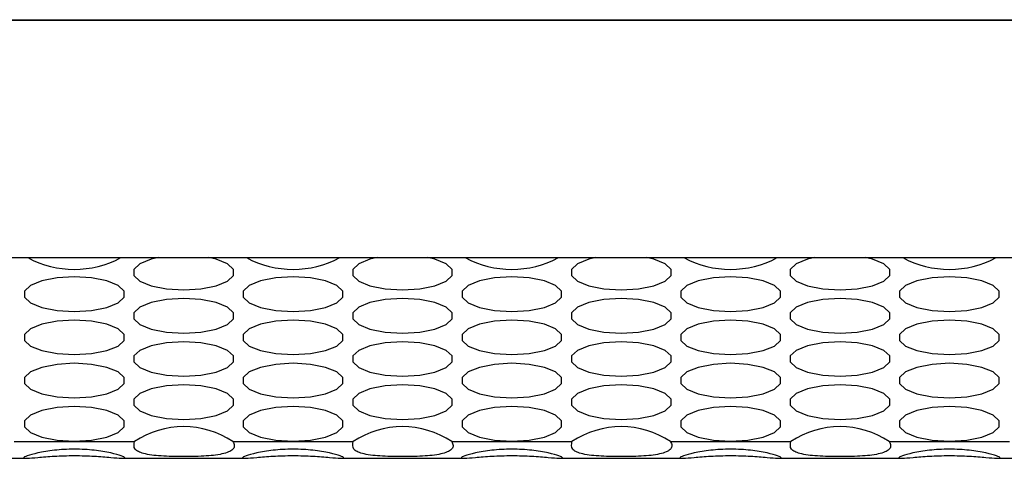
# Model space of a CAD drawing. Header units: inches. Extents: x 0.2 to 16.8, y 0.1 to 10.9.
# Tile 27 of 76: x 12.0571 to 12.2311, y 3.0547 to 3.1322. Entities that reach past the tile are written whole.
import ezdxf

# ---------------------------------------------------------------- set-up
doc = ezdxf.new("R2010")
doc.units = ezdxf.units.IN
doc.header["$MEASUREMENT"] = 0

msp = doc.modelspace()

# ---------------------------------------------------------------- linework, layer by layer
at = {"color": 7, "linetype": 'Continuous', "lineweight": 25}
for p, q in [((11.85169243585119, 3.132206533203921), (12.24568965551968, 3.132206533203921)), ((11.87098180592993, 3.132109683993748), (14.02033894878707, 3.132109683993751)), ((11.87098180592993, 3.090211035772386), (14.02033894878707, 3.090211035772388)), ((11.87098180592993, 3.090165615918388), (14.02033894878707, 3.09016561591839)), ((12.05611624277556, 3.057654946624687), (12.07735644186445, 3.057654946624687)), ((12.09477809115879, 3.057654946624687), (12.11601829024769, 3.057654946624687)), ((12.13343993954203, 3.057654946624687), (12.15468013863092, 3.057654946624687)), ((12.17210178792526, 3.057654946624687), (12.19334198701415, 3.057654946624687)), ((12.21076363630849, 3.057654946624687), (12.23200383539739, 3.057654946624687)), ((12.0500890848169, 3.054712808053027), (12.05830393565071, 3.054712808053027)), ((12.07516886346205, 3.054712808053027), (12.08340007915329, 3.054712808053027)), ((12.08875093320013, 3.054712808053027), (12.09696578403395, 3.054712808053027)), ((12.11383071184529, 3.054712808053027), (12.12206192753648, 3.054712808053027)), ((12.1274127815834, 3.054712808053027), (12.13562763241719, 3.054712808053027)), ((12.15249256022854, 3.054712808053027), (12.16072377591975, 3.054712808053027)), ((12.16607462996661, 3.054712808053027), (12.17428948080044, 3.054712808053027)), ((12.19115440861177, 3.054712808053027), (12.19938562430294, 3.054712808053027)), ((12.20473647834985, 3.054712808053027), (12.21295132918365, 3.054712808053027)), ((12.22981625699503, 3.054712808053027), (12.23804747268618, 3.054712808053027))]:
    msp.add_line(p, q, dxfattribs=at)
at = {"color": 7, "linetype": 'Continuous', "lineweight": 25, "flags": 128}
for points in [[(12.08159706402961, 3.090165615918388), (12.08032809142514, 3.089861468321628), (12.07833489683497, 3.089049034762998), (12.07727434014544, 3.088052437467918), (12.07727434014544, 3.086991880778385), (12.07833489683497, 3.085995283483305), (12.08032809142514, 3.085182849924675), (12.08301351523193, 3.084652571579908), (12.08606726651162, 3.084468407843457), (12.08912101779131, 3.084652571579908), (12.09180644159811, 3.085182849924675), (12.09379963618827, 3.085995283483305), (12.0948601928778, 3.086991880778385), (12.0948601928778, 3.088052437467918), (12.09379963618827, 3.089049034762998), (12.09180644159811, 3.089861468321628), (12.09053746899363, 3.090165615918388)], [(12.12025891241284, 3.090165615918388), (12.11898993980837, 3.089861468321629), (12.11699674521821, 3.089049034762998), (12.11593618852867, 3.088052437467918), (12.11593618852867, 3.086991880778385), (12.11699674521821, 3.085995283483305), (12.11898993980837, 3.085182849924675), (12.12167536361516, 3.084652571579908), (12.12472911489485, 3.084468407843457), (12.12778286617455, 3.084652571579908), (12.13046828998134, 3.085182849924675), (12.1324614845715, 3.085995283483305), (12.13352204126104, 3.086991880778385), (12.13352204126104, 3.088052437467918), (12.1324614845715, 3.089049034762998), (12.13046828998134, 3.089861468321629), (12.12919931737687, 3.090165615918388)], [(12.15892076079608, 3.090165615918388), (12.1576517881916, 3.089861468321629), (12.15565859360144, 3.089049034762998), (12.15459803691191, 3.088052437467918), (12.15459803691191, 3.086991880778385), (12.15565859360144, 3.085995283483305), (12.1576517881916, 3.085182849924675), (12.1603372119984, 3.084652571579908), (12.16339096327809, 3.084468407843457), (12.16644471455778, 3.084652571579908), (12.16913013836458, 3.085182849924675), (12.17112333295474, 3.085995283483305), (12.17218388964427, 3.086991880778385), (12.17218388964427, 3.088052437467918), (12.17112333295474, 3.089049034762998), (12.16913013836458, 3.089861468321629), (12.1678611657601, 3.090165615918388)], [(12.19758260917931, 3.090165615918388), (12.19631363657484, 3.089861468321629), (12.19432044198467, 3.089049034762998), (12.19325988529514, 3.088052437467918), (12.19325988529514, 3.086991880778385), (12.19432044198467, 3.085995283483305), (12.19631363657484, 3.085182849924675), (12.19899906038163, 3.084652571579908), (12.20205281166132, 3.084468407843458), (12.20510656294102, 3.084652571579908), (12.20779198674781, 3.085182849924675), (12.20978518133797, 3.085995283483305), (12.2108457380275, 3.086991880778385), (12.2108457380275, 3.088052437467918), (12.20978518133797, 3.089049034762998), (12.20779198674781, 3.089861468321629), (12.20652301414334, 3.090165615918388)], [(12.06673634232, 3.086758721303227), (12.06368259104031, 3.086574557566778), (12.06099716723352, 3.086044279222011), (12.05900397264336, 3.085231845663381), (12.05794341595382, 3.084235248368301), (12.05794341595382, 3.083174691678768), (12.05900397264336, 3.082178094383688), (12.06099716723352, 3.081365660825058), (12.06368259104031, 3.080835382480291), (12.06673634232, 3.080651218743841), (12.0697900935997, 3.080835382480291), (12.07247551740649, 3.081365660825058), (12.07446871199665, 3.082178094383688), (12.07552926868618, 3.083174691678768), (12.07552926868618, 3.084235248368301), (12.07446871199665, 3.085231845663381), (12.07247551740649, 3.086044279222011), (12.0697900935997, 3.086574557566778), (12.06673634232, 3.086758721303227)], [(12.10539819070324, 3.086758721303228), (12.10234443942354, 3.086574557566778), (12.09965901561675, 3.086044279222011), (12.09766582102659, 3.085231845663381), (12.09660526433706, 3.084235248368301), (12.09660526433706, 3.083174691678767), (12.09766582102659, 3.082178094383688), (12.09965901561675, 3.081365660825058), (12.10234443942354, 3.080835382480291), (12.10539819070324, 3.080651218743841), (12.10845194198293, 3.080835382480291), (12.11113736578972, 3.081365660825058), (12.11313056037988, 3.082178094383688), (12.11419111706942, 3.083174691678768), (12.11419111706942, 3.084235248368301), (12.11313056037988, 3.085231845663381), (12.11113736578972, 3.086044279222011), (12.10845194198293, 3.086574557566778), (12.10539819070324, 3.086758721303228)], [(12.14406003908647, 3.086758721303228), (12.14100628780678, 3.086574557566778), (12.13832086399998, 3.086044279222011), (12.13632766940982, 3.085231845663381), (12.13526711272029, 3.084235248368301), (12.13526711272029, 3.083174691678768), (12.13632766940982, 3.082178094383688), (12.13832086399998, 3.081365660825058), (12.14100628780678, 3.080835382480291), (12.14406003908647, 3.080651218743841), (12.14711379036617, 3.080835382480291), (12.14979921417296, 3.081365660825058), (12.15179240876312, 3.082178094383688), (12.15285296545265, 3.083174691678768), (12.15285296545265, 3.084235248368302), (12.15179240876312, 3.085231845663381), (12.14979921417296, 3.086044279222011), (12.14711379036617, 3.086574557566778), (12.14406003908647, 3.086758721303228)], [(12.18272188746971, 3.086758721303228), (12.17966813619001, 3.086574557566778), (12.17698271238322, 3.086044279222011), (12.17498951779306, 3.085231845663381), (12.17392896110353, 3.084235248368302), (12.17392896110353, 3.083174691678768), (12.17498951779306, 3.082178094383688), (12.17698271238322, 3.081365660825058), (12.17966813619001, 3.080835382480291), (12.18272188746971, 3.080651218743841), (12.1857756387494, 3.080835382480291), (12.18846106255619, 3.081365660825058), (12.19045425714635, 3.082178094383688), (12.19151481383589, 3.083174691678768), (12.19151481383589, 3.084235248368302), (12.19045425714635, 3.085231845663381), (12.18846106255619, 3.086044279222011), (12.1857756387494, 3.086574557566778), (12.18272188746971, 3.086758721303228)], [(12.22138373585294, 3.086758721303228), (12.21832998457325, 3.086574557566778), (12.21564456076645, 3.086044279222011), (12.21365136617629, 3.085231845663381), (12.21259080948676, 3.084235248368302), (12.21259080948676, 3.083174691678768), (12.21365136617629, 3.082178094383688), (12.21564456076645, 3.081365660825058), (12.21832998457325, 3.080835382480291), (12.22138373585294, 3.080651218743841), (12.22443748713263, 3.080835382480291), (12.22712291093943, 3.081365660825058), (12.22911610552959, 3.082178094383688), (12.23017666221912, 3.083174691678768), (12.23017666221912, 3.084235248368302), (12.22911610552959, 3.085231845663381), (12.22712291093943, 3.086044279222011), (12.22443748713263, 3.086574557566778), (12.22138373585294, 3.086758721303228)], [(12.08606726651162, 3.082941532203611), (12.08301351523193, 3.082757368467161), (12.08032809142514, 3.082227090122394), (12.07833489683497, 3.081414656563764), (12.07727434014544, 3.080418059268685), (12.07727434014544, 3.079357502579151), (12.07833489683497, 3.07836090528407), (12.08032809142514, 3.077548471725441), (12.08301351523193, 3.077018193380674), (12.08606726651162, 3.076834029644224), (12.08912101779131, 3.077018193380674), (12.09180644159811, 3.077548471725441), (12.09379963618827, 3.07836090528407), (12.0948601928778, 3.079357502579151), (12.0948601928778, 3.080418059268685), (12.09379963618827, 3.081414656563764), (12.09180644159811, 3.082227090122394), (12.08912101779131, 3.082757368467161), (12.08606726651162, 3.082941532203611)], [(12.12472911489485, 3.082941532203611), (12.12167536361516, 3.082757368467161), (12.11898993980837, 3.082227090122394), (12.11699674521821, 3.081414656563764), (12.11593618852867, 3.080418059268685), (12.11593618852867, 3.079357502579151), (12.11699674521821, 3.07836090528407), (12.11898993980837, 3.077548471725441), (12.12167536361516, 3.077018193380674), (12.12472911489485, 3.076834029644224), (12.12778286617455, 3.077018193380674), (12.13046828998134, 3.077548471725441), (12.1324614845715, 3.078360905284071), (12.13352204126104, 3.079357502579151), (12.13352204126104, 3.080418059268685), (12.1324614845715, 3.081414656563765), (12.13046828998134, 3.082227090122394), (12.12778286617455, 3.082757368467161), (12.12472911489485, 3.082941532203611)], [(12.16339096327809, 3.082941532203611), (12.1603372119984, 3.082757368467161), (12.1576517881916, 3.082227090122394), (12.15565859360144, 3.081414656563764), (12.15459803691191, 3.080418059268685), (12.15459803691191, 3.079357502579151), (12.15565859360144, 3.07836090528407), (12.1576517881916, 3.077548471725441), (12.1603372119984, 3.077018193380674), (12.16339096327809, 3.076834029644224), (12.16644471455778, 3.077018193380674), (12.16913013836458, 3.077548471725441), (12.17112333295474, 3.078360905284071), (12.17218388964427, 3.079357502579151), (12.17218388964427, 3.080418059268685), (12.17112333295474, 3.081414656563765), (12.16913013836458, 3.082227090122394), (12.16644471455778, 3.082757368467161), (12.16339096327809, 3.082941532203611)], [(12.20205281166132, 3.082941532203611), (12.19899906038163, 3.082757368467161), (12.19631363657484, 3.082227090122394), (12.19432044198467, 3.081414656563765), (12.19325988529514, 3.080418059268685), (12.19325988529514, 3.079357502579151), (12.19432044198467, 3.078360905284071), (12.19631363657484, 3.077548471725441), (12.19899906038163, 3.077018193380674), (12.20205281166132, 3.076834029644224), (12.20510656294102, 3.077018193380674), (12.20779198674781, 3.077548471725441), (12.20978518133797, 3.078360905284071), (12.2108457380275, 3.079357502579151), (12.2108457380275, 3.080418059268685), (12.20978518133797, 3.081414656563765), (12.20779198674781, 3.082227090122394), (12.20510656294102, 3.082757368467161), (12.20205281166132, 3.082941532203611)], [(12.06673634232, 3.079124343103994), (12.06368259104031, 3.078940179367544), (12.06099716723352, 3.078409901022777), (12.05900397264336, 3.077597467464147), (12.05794341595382, 3.076600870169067), (12.05794341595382, 3.075540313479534), (12.05900397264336, 3.074543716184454), (12.06099716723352, 3.073731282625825), (12.06368259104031, 3.073201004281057), (12.06673634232, 3.073016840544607), (12.0697900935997, 3.073201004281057), (12.07247551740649, 3.073731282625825), (12.07446871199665, 3.074543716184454), (12.07552926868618, 3.075540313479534), (12.07552926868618, 3.076600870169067), (12.07446871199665, 3.077597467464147), (12.07247551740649, 3.078409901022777), (12.0697900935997, 3.078940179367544), (12.06673634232, 3.079124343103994)], [(12.10539819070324, 3.079124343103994), (12.10234443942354, 3.078940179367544), (12.09965901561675, 3.078409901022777), (12.09766582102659, 3.077597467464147), (12.09660526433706, 3.076600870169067), (12.09660526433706, 3.075540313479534), (12.09766582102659, 3.074543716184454), (12.09965901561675, 3.073731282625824), (12.10234443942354, 3.073201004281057), (12.10539819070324, 3.073016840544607), (12.10845194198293, 3.073201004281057), (12.11113736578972, 3.073731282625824), (12.11313056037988, 3.074543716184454), (12.11419111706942, 3.075540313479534), (12.11419111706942, 3.076600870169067), (12.11313056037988, 3.077597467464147), (12.11113736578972, 3.078409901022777), (12.10845194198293, 3.078940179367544), (12.10539819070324, 3.079124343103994)], [(12.14406003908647, 3.079124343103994), (12.14100628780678, 3.078940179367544), (12.13832086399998, 3.078409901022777), (12.13632766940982, 3.077597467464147), (12.13526711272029, 3.076600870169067), (12.13526711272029, 3.075540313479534), (12.13632766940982, 3.074543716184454), (12.13832086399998, 3.073731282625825), (12.14100628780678, 3.073201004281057), (12.14406003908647, 3.073016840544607), (12.14711379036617, 3.073201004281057), (12.14979921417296, 3.073731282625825), (12.15179240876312, 3.074543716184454), (12.15285296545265, 3.075540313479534), (12.15285296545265, 3.076600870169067), (12.15179240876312, 3.077597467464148), (12.14979921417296, 3.078409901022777), (12.14711379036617, 3.078940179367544), (12.14406003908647, 3.079124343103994)], [(12.18272188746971, 3.079124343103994), (12.17966813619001, 3.078940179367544), (12.17698271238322, 3.078409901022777), (12.17498951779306, 3.077597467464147), (12.17392896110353, 3.076600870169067), (12.17392896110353, 3.075540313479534), (12.17498951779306, 3.074543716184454), (12.17698271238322, 3.073731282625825), (12.17966813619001, 3.073201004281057), (12.18272188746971, 3.073016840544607), (12.1857756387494, 3.073201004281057), (12.18846106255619, 3.073731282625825), (12.19045425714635, 3.074543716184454), (12.19151481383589, 3.075540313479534), (12.19151481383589, 3.076600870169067), (12.19045425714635, 3.077597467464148), (12.18846106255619, 3.078409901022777), (12.1857756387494, 3.078940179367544), (12.18272188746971, 3.079124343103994)], [(12.22138373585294, 3.079124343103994), (12.21832998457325, 3.078940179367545), (12.21564456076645, 3.078409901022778), (12.21365136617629, 3.077597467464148), (12.21259080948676, 3.076600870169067), (12.21259080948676, 3.075540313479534), (12.21365136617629, 3.074543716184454), (12.21564456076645, 3.073731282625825), (12.21832998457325, 3.073201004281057), (12.22138373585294, 3.073016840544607), (12.22443748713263, 3.073201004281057), (12.22712291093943, 3.073731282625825), (12.22911610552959, 3.074543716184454), (12.23017666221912, 3.075540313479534), (12.23017666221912, 3.076600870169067), (12.22911610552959, 3.077597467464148), (12.22712291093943, 3.078409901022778), (12.22443748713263, 3.078940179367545), (12.22138373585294, 3.079124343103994)], [(12.08606726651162, 3.075307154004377), (12.08301351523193, 3.075122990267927), (12.08032809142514, 3.07459271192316), (12.07833489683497, 3.073780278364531), (12.07727434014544, 3.07278368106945), (12.07727434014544, 3.071723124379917), (12.07833489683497, 3.070726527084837), (12.08032809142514, 3.069914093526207), (12.08301351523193, 3.06938381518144), (12.08606726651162, 3.06919965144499), (12.08912101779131, 3.06938381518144), (12.09180644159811, 3.069914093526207), (12.09379963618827, 3.070726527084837), (12.0948601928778, 3.071723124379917), (12.0948601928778, 3.07278368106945), (12.09379963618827, 3.073780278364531), (12.09180644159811, 3.07459271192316), (12.08912101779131, 3.075122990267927), (12.08606726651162, 3.075307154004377)], [(12.12472911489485, 3.075307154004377), (12.12167536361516, 3.075122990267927), (12.11898993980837, 3.074592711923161), (12.11699674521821, 3.073780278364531), (12.11593618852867, 3.07278368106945), (12.11593618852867, 3.071723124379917), (12.11699674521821, 3.070726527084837), (12.11898993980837, 3.069914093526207), (12.12167536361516, 3.06938381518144), (12.12472911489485, 3.06919965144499), (12.12778286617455, 3.06938381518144), (12.13046828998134, 3.069914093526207), (12.1324614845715, 3.070726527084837), (12.13352204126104, 3.071723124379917), (12.13352204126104, 3.07278368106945), (12.1324614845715, 3.073780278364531), (12.13046828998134, 3.074592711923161), (12.12778286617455, 3.075122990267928), (12.12472911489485, 3.075307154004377)], [(12.16339096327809, 3.075307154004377), (12.1603372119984, 3.075122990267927), (12.1576517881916, 3.074592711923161), (12.15565859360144, 3.073780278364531), (12.15459803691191, 3.07278368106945), (12.15459803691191, 3.071723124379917), (12.15565859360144, 3.070726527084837), (12.1576517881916, 3.069914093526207), (12.1603372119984, 3.06938381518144), (12.16339096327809, 3.06919965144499), (12.16644471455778, 3.06938381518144), (12.16913013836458, 3.069914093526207), (12.17112333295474, 3.070726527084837), (12.17218388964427, 3.071723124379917), (12.17218388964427, 3.07278368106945), (12.17112333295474, 3.073780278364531), (12.16913013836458, 3.074592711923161), (12.16644471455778, 3.075122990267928), (12.16339096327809, 3.075307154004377)], [(12.20205281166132, 3.075307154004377), (12.19899906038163, 3.075122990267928), (12.19631363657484, 3.074592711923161), (12.19432044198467, 3.073780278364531), (12.19325988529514, 3.07278368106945), (12.19325988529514, 3.071723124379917), (12.19432044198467, 3.070726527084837), (12.19631363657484, 3.069914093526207), (12.19899906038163, 3.069383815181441), (12.20205281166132, 3.06919965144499), (12.20510656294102, 3.069383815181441), (12.20779198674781, 3.069914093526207), (12.20978518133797, 3.070726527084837), (12.2108457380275, 3.071723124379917), (12.2108457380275, 3.072783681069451), (12.20978518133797, 3.073780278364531), (12.20779198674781, 3.074592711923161), (12.20510656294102, 3.075122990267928), (12.20205281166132, 3.075307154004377)], [(12.06673634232, 3.07148996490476), (12.06368259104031, 3.07130580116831), (12.06099716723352, 3.070775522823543), (12.05900397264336, 3.069963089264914), (12.05794341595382, 3.068966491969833), (12.05794341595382, 3.0679059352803), (12.05900397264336, 3.06690933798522), (12.06099716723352, 3.06609690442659), (12.06368259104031, 3.065566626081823), (12.06673634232, 3.065382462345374), (12.0697900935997, 3.065566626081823), (12.07247551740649, 3.06609690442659), (12.07446871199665, 3.06690933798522), (12.07552926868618, 3.0679059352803), (12.07552926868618, 3.068966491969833), (12.07446871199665, 3.069963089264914), (12.07247551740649, 3.070775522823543), (12.0697900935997, 3.071305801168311), (12.06673634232, 3.07148996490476)], [(12.10539819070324, 3.07148996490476), (12.10234443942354, 3.071305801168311), (12.09965901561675, 3.070775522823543), (12.09766582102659, 3.069963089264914), (12.09660526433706, 3.068966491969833), (12.09660526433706, 3.0679059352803), (12.09766582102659, 3.06690933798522), (12.09965901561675, 3.06609690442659), (12.10234443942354, 3.065566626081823), (12.10539819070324, 3.065382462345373), (12.10845194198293, 3.065566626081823), (12.11113736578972, 3.06609690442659), (12.11313056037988, 3.06690933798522), (12.11419111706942, 3.0679059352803), (12.11419111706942, 3.068966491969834), (12.11313056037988, 3.069963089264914), (12.11113736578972, 3.070775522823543), (12.10845194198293, 3.071305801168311), (12.10539819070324, 3.07148996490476)], [(12.14406003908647, 3.071489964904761), (12.14100628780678, 3.071305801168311), (12.13832086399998, 3.070775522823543), (12.13632766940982, 3.069963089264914), (12.13526711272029, 3.068966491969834), (12.13526711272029, 3.0679059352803), (12.13632766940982, 3.06690933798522), (12.13832086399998, 3.06609690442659), (12.14100628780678, 3.065566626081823), (12.14406003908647, 3.065382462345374), (12.14711379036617, 3.065566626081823), (12.14979921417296, 3.06609690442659), (12.15179240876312, 3.06690933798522), (12.15285296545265, 3.0679059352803), (12.15285296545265, 3.068966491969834), (12.15179240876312, 3.069963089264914), (12.14979921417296, 3.070775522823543), (12.14711379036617, 3.071305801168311), (12.14406003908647, 3.071489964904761)], [(12.18272188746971, 3.071489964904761), (12.17966813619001, 3.071305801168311), (12.17698271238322, 3.070775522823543), (12.17498951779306, 3.069963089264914), (12.17392896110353, 3.068966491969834), (12.17392896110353, 3.0679059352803), (12.17498951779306, 3.06690933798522), (12.17698271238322, 3.06609690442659), (12.17966813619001, 3.065566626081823), (12.18272188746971, 3.065382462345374), (12.1857756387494, 3.065566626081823), (12.18846106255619, 3.06609690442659), (12.19045425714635, 3.06690933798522), (12.19151481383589, 3.0679059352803), (12.19151481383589, 3.068966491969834), (12.19045425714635, 3.069963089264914), (12.18846106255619, 3.070775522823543), (12.1857756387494, 3.071305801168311), (12.18272188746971, 3.071489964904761)], [(12.22138373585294, 3.071489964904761), (12.21832998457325, 3.071305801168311), (12.21564456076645, 3.070775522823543), (12.21365136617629, 3.069963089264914), (12.21259080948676, 3.068966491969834), (12.21259080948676, 3.0679059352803), (12.21365136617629, 3.06690933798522), (12.21564456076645, 3.06609690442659), (12.21832998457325, 3.065566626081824), (12.22138373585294, 3.065382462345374), (12.22443748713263, 3.065566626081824), (12.22712291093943, 3.06609690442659), (12.22911610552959, 3.066909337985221), (12.23017666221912, 3.0679059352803), (12.23017666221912, 3.068966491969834), (12.22911610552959, 3.069963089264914), (12.22712291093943, 3.070775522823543), (12.22443748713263, 3.071305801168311), (12.22138373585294, 3.071489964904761)], [(12.08606726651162, 3.067672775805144), (12.08301351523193, 3.067488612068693), (12.08032809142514, 3.066958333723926), (12.07833489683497, 3.066145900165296), (12.07727434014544, 3.065149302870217), (12.07727434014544, 3.064088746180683), (12.07833489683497, 3.063092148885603), (12.08032809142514, 3.062279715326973), (12.08301351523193, 3.061749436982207), (12.08606726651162, 3.061565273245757), (12.08912101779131, 3.061749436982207), (12.09180644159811, 3.062279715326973), (12.09379963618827, 3.063092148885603), (12.0948601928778, 3.064088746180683), (12.0948601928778, 3.065149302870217), (12.09379963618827, 3.066145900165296), (12.09180644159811, 3.066958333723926), (12.08912101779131, 3.067488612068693), (12.08606726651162, 3.067672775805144)], [(12.12472911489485, 3.067672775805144), (12.12167536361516, 3.067488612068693), (12.11898993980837, 3.066958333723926), (12.11699674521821, 3.066145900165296), (12.11593618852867, 3.065149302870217), (12.11593618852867, 3.064088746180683), (12.11699674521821, 3.063092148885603), (12.11898993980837, 3.062279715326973), (12.12167536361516, 3.061749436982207), (12.12472911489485, 3.061565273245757), (12.12778286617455, 3.061749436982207), (12.13046828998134, 3.062279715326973), (12.1324614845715, 3.063092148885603), (12.13352204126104, 3.064088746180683), (12.13352204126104, 3.065149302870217), (12.1324614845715, 3.066145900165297), (12.13046828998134, 3.066958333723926), (12.12778286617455, 3.067488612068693), (12.12472911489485, 3.067672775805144)], [(12.16339096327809, 3.067672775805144), (12.1603372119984, 3.067488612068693), (12.1576517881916, 3.066958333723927), (12.15565859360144, 3.066145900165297), (12.15459803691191, 3.065149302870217), (12.15459803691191, 3.064088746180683), (12.15565859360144, 3.063092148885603), (12.1576517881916, 3.062279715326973), (12.1603372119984, 3.061749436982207), (12.16339096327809, 3.061565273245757), (12.16644471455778, 3.061749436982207), (12.16913013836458, 3.062279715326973), (12.17112333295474, 3.063092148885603), (12.17218388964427, 3.064088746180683), (12.17218388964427, 3.065149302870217), (12.17112333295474, 3.066145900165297), (12.16913013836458, 3.066958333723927), (12.16644471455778, 3.067488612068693), (12.16339096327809, 3.067672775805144)], [(12.20205281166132, 3.067672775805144), (12.19899906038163, 3.067488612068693), (12.19631363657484, 3.066958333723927), (12.19432044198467, 3.066145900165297), (12.19325988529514, 3.065149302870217), (12.19325988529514, 3.064088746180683), (12.19432044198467, 3.063092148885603), (12.19631363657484, 3.062279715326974), (12.19899906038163, 3.061749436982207), (12.20205281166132, 3.061565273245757), (12.20510656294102, 3.061749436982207), (12.20779198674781, 3.062279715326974), (12.20978518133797, 3.063092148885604), (12.2108457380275, 3.064088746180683), (12.2108457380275, 3.065149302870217), (12.20978518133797, 3.066145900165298), (12.20779198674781, 3.066958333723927), (12.20510656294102, 3.067488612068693), (12.20205281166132, 3.067672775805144)], [(12.06673634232, 3.063855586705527), (12.06368259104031, 3.063671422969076), (12.06099716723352, 3.06314114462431), (12.05900397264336, 3.06232871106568), (12.05794341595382, 3.0613321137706), (12.05794341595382, 3.060271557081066), (12.05900397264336, 3.059274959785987), (12.06099716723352, 3.058462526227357), (12.06368259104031, 3.05793224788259), (12.06673634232, 3.057748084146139), (12.0697900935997, 3.05793224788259), (12.07247551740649, 3.058462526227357), (12.07446871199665, 3.059274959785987), (12.07552926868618, 3.060271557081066), (12.07552926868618, 3.0613321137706), (12.07446871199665, 3.06232871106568), (12.07247551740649, 3.06314114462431), (12.0697900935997, 3.063671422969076), (12.06673634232, 3.063855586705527)], [(12.10539819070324, 3.063855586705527), (12.10234443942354, 3.063671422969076), (12.09965901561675, 3.06314114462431), (12.09766582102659, 3.06232871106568), (12.09660526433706, 3.0613321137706), (12.09660526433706, 3.060271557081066), (12.09766582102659, 3.059274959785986), (12.09965901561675, 3.058462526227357), (12.10234443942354, 3.05793224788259), (12.10539819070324, 3.057748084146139), (12.10845194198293, 3.05793224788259), (12.11113736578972, 3.058462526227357), (12.11313056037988, 3.059274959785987), (12.11419111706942, 3.060271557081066), (12.11419111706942, 3.0613321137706), (12.11313056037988, 3.06232871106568), (12.11113736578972, 3.06314114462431), (12.10845194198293, 3.063671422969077), (12.10539819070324, 3.063855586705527)], [(12.14406003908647, 3.063855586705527), (12.14100628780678, 3.063671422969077), (12.13832086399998, 3.06314114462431), (12.13632766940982, 3.06232871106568), (12.13526711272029, 3.0613321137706), (12.13526711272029, 3.060271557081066), (12.13632766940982, 3.059274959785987), (12.13832086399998, 3.058462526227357), (12.14100628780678, 3.05793224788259), (12.14406003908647, 3.057748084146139), (12.14711379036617, 3.05793224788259), (12.14979921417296, 3.058462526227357), (12.15179240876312, 3.059274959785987), (12.15285296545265, 3.060271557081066), (12.15285296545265, 3.0613321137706), (12.15179240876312, 3.06232871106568), (12.14979921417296, 3.06314114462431), (12.14711379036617, 3.063671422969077), (12.14406003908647, 3.063855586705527)], [(12.18272188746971, 3.063855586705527), (12.17966813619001, 3.063671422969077), (12.17698271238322, 3.06314114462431), (12.17498951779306, 3.06232871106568), (12.17392896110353, 3.0613321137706), (12.17392896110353, 3.060271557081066), (12.17498951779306, 3.059274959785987), (12.17698271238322, 3.058462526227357), (12.17966813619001, 3.05793224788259), (12.18272188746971, 3.057748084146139), (12.1857756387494, 3.05793224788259), (12.18846106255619, 3.058462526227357), (12.19045425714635, 3.059274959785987), (12.19151481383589, 3.060271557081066), (12.19151481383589, 3.0613321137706), (12.19045425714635, 3.06232871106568), (12.18846106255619, 3.06314114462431), (12.1857756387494, 3.063671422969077), (12.18272188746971, 3.063855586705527)], [(12.22138373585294, 3.063855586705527), (12.21832998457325, 3.063671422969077), (12.21564456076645, 3.06314114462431), (12.21365136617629, 3.06232871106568), (12.21259080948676, 3.0613321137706), (12.21259080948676, 3.060271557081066), (12.21365136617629, 3.059274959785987), (12.21564456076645, 3.058462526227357), (12.21832998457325, 3.05793224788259), (12.22138373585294, 3.05774808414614), (12.22443748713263, 3.05793224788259), (12.22712291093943, 3.058462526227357), (12.22911610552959, 3.059274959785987), (12.23017666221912, 3.060271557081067), (12.23017666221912, 3.0613321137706), (12.22911610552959, 3.06232871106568), (12.22712291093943, 3.06314114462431), (12.22443748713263, 3.063671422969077), (12.22138373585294, 3.063855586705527)]]:
    msp.add_lwpolyline(points, dxfattribs=at)
at = {"color": 7, "linetype": 'Continuous', "lineweight": 25}
for centre, radius, start, end in [((12.06673634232, 3.105497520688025), 0.01740717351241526, 241.7366986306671, 298.2633013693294), ((12.10539819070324, 3.105497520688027), 0.01740717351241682, 241.736698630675, 298.2633013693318), ((12.14406003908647, 3.105497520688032), 0.01740717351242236, 241.736698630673, 298.2633013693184), ((12.18272188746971, 3.105497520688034), 0.01740717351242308, 241.7366986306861, 298.2633013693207), ((12.22138373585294, 3.105497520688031), 0.01740717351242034, 241.7366986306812, 298.2633013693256), ((12.08606726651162, 3.044612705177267), 0.01568370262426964, 56.26130713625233, 123.7386928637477), ((12.12472911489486, 3.04461270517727), 0.01568370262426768, 56.26130713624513, 123.7386928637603), ((12.16339096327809, 3.044612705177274), 0.01568370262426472, 56.26130713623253, 123.7386928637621), ((12.20205281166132, 3.044612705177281), 0.01568370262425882, 56.26130713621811, 123.7386928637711)]:
    msp.add_arc(centre, radius, start, end, dxfattribs=at)
for points, knots in [([(12.09477809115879, 3.057654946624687), (12.09488548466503, 3.05741774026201), (12.09509450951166, 3.056956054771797), (12.09488734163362, 3.056374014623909), (12.09426131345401, 3.055899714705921), (12.09319792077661, 3.05553062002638), (12.09181247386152, 3.055263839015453), (12.09010205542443, 3.055097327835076), (12.08815357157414, 3.055013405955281), (12.08606765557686, 3.054990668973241), (12.08398211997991, 3.05501333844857), (12.0820329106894, 3.055097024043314), (12.08032689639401, 3.055263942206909), (12.07897796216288, 3.055519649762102), (12.0779907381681, 3.055873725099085), (12.07717925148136, 3.056493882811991), (12.07728385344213, 3.057179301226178), (12.07735644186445, 3.057654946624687)], [0, 0, 0, 0, 0.06508779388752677, 0.1266833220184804, 0.1874696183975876, 0.2502335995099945, 0.3162037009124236, 0.3774456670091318, 0.4377439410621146, 0.5010530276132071, 0.5643796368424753, 0.624662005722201, 0.6858628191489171, 0.751778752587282, 0.808066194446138, 0.8668077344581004, 1, 1, 1, 1]), ([(12.13343993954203, 3.057654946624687), (12.13354733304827, 3.057417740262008), (12.1337563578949, 3.056956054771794), (12.13354919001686, 3.056374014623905), (12.13292316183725, 3.055899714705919), (12.13185976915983, 3.055530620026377), (12.13047432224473, 3.055263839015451), (12.12876390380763, 3.055097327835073), (12.12681541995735, 3.055013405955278), (12.12472950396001, 3.054990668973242), (12.122643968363, 3.055013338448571), (12.12069475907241, 3.055097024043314), (12.11898874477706, 3.055263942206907), (12.11763981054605, 3.055519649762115), (12.11665258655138, 3.055873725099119), (12.11584109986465, 3.056493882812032), (12.11594570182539, 3.057179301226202), (12.11601829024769, 3.057654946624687)], [0, 0, 0, 0, 0.06508779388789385, 0.1266833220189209, 0.187469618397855, 0.2502335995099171, 0.3162037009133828, 0.3774456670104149, 0.4377439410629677, 0.5010530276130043, 0.5643796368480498, 0.6246620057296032, 0.6858628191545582, 0.7517787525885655, 0.8080661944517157, 0.8668077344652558, 1, 1, 1, 1]), ([(12.17210178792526, 3.057654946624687), (12.1722091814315, 3.05741774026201), (12.17241820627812, 3.056956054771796), (12.17221103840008, 3.056374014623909), (12.17158501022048, 3.05589971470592), (12.17052161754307, 3.055530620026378), (12.16913617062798, 3.055263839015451), (12.16742575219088, 3.055097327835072), (12.1654772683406, 3.055013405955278), (12.16339135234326, 3.054990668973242), (12.16130581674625, 3.055013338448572), (12.15935660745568, 3.055097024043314), (12.15765059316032, 3.055263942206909), (12.15630165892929, 3.055519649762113), (12.15531443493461, 3.055873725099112), (12.15450294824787, 3.056493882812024), (12.15460755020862, 3.057179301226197), (12.15468013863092, 3.057654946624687)], [0, 0, 0, 0, 0.06508779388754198, 0.1266833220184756, 0.1874696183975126, 0.2502335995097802, 0.316203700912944, 0.377445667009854, 0.4377439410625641, 0.5010530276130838, 0.5643796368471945, 0.6246620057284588, 0.6858628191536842, 0.7517787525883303, 0.8080661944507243, 0.8668077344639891, 1, 1, 1, 1]), ([(12.21076363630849, 3.057654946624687), (12.21087102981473, 3.057417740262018), (12.21108005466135, 3.056956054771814), (12.2108728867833, 3.056374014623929), (12.21024685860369, 3.055899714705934), (12.20918346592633, 3.055530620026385), (12.20779801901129, 3.055263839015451), (12.20608760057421, 3.055097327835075), (12.20413911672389, 3.05501340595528), (12.20205320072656, 3.054990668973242), (12.19996766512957, 3.055013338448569), (12.19801845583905, 3.055097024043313), (12.19631244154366, 3.055263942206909), (12.19496350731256, 3.055519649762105), (12.19397628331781, 3.055873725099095), (12.19316479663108, 3.056493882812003), (12.19326939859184, 3.057179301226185), (12.19334198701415, 3.057654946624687)], [0, 0, 0, 0, 0.06508779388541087, 0.1266833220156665, 0.1874696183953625, 0.2502335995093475, 0.3162037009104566, 0.3774456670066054, 0.4377439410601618, 0.5010530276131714, 0.5643796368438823, 0.6246620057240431, 0.6858628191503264, 0.7517787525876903, 0.8080661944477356, 0.8668077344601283, 1, 1, 1, 1]), ([(12.06673634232, 3.056307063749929), (12.06734907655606, 3.056298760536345), (12.06855269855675, 3.056282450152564), (12.07027655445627, 3.056137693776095), (12.07184470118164, 3.05591680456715), (12.07362155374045, 3.055564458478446), (12.07528043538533, 3.055110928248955), (12.07585813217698, 3.054748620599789), (12.07528350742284, 3.054678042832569), (12.07362698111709, 3.054820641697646), (12.07184957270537, 3.054977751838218), (12.07028038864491, 3.055089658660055), (12.06855629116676, 3.055164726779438), (12.06673750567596, 3.055188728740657), (12.06491829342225, 3.055164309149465), (12.06319160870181, 3.055089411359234), (12.06162337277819, 3.054977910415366), (12.05984782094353, 3.054820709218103), (12.05819130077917, 3.054678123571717), (12.05761443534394, 3.054748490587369), (12.05819107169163, 3.055110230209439), (12.05984657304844, 3.055563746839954), (12.06162274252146, 3.055915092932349), (12.06319094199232, 3.05613567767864), (12.06491639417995, 3.056280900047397), (12.06612222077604, 3.056298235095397), (12.06673634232, 3.056307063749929)], [0, 0, 0, 0, 0.03149926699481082, 0.06187545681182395, 0.09264249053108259, 0.1252597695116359, 0.1870575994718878, 0.2499330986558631, 0.3129272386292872, 0.3746082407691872, 0.4072830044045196, 0.4380888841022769, 0.4684805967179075, 0.4999704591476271, 0.5315879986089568, 0.5620253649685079, 0.5927835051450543, 0.6253188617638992, 0.6871265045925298, 0.749993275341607, 0.8129772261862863, 0.8746675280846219, 0.9072271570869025, 0.9379957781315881, 0.9684215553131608, 1, 1, 1, 1]), ([(12.10539819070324, 3.056307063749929), (12.1060109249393, 3.056298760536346), (12.10721454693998, 3.056282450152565), (12.10893840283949, 3.056137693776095), (12.11050654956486, 3.05591680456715), (12.11228340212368, 3.055564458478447), (12.11394228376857, 3.055110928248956), (12.11451998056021, 3.054748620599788), (12.11394535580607, 3.054678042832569), (12.11228882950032, 3.054820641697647), (12.1105114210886, 3.054977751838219), (12.10894223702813, 3.055089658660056), (12.10721813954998, 3.055164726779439), (12.10539935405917, 3.055188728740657), (12.10358014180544, 3.055164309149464), (12.10185345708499, 3.055089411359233), (12.10028522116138, 3.054977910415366), (12.09850966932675, 3.0548207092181), (12.09685314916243, 3.054678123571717), (12.09627628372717, 3.05474849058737), (12.09685292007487, 3.055110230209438), (12.09850842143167, 3.055563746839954), (12.1002845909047, 3.05591509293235), (12.10185279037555, 3.05613567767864), (12.10357824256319, 3.056280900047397), (12.10478406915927, 3.056298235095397), (12.10539819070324, 3.056307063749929)], [0, 0, 0, 0, 0.03149926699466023, 0.06187545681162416, 0.09264249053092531, 0.1252597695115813, 0.1870575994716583, 0.249933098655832, 0.3129272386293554, 0.374608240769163, 0.4072830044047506, 0.4380888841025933, 0.4684805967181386, 0.4999704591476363, 0.5315879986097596, 0.5620253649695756, 0.592783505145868, 0.6253188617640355, 0.6871265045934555, 0.749993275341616, 0.812977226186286, 0.8746675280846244, 0.9072271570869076, 0.9379957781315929, 0.9684215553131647, 0.9999999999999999, 0.9999999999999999, 0.9999999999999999, 0.9999999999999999]), ([(12.14406003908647, 3.056307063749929), (12.14467277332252, 3.056298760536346), (12.14587639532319, 3.056282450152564), (12.1476002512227, 3.056137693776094), (12.14916839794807, 3.055916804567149), (12.15094525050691, 3.055564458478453), (12.1526041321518, 3.055110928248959), (12.15318182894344, 3.054748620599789), (12.15260720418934, 3.054678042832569), (12.15095067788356, 3.054820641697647), (12.14917326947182, 3.054977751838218), (12.14760408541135, 3.055089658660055), (12.14587998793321, 3.055164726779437), (12.1440612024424, 3.055188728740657), (12.14224199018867, 3.055164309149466), (12.14051530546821, 3.055089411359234), (12.13894706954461, 3.054977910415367), (12.13717151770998, 3.054820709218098), (12.13551499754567, 3.054678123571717), (12.13493813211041, 3.054748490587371), (12.13551476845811, 3.055110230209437), (12.1371702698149, 3.055563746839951), (12.13894643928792, 3.05591509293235), (12.14051463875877, 3.056135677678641), (12.14224009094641, 3.056280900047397), (12.1434459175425, 3.056298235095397), (12.14406003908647, 3.056307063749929)], [0, 0, 0, 0, 0.03149926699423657, 0.06187545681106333, 0.09264249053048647, 0.1252597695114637, 0.1870575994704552, 0.2499330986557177, 0.3129272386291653, 0.3746082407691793, 0.4072830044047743, 0.4380888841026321, 0.4684805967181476, 0.4999704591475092, 0.5315879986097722, 0.5620253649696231, 0.5927835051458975, 0.6253188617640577, 0.6871265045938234, 0.7499932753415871, 0.8129772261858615, 0.8746675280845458, 0.9072271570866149, 0.9379957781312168, 0.9684215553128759, 1, 1, 1, 1]), ([(12.18272188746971, 3.056307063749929), (12.18333462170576, 3.056298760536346), (12.18453824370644, 3.056282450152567), (12.18626209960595, 3.056137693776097), (12.18783024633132, 3.055916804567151), (12.18960709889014, 3.05556445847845), (12.19126598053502, 3.055110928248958), (12.19184367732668, 3.05474862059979), (12.19126905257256, 3.054678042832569), (12.1896125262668, 3.054820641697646), (12.18783511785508, 3.054977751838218), (12.18626593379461, 3.055089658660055), (12.18454183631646, 3.055164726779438), (12.18272305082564, 3.055188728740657), (12.1809038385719, 3.055164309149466), (12.17917715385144, 3.055089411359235), (12.17760891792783, 3.054977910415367), (12.17583336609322, 3.054820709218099), (12.17417684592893, 3.054678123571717), (12.17359998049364, 3.054748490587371), (12.17417661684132, 3.055110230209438), (12.17583211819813, 3.055563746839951), (12.17760828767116, 3.055915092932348), (12.17917648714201, 3.056135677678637), (12.18090193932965, 3.056280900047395), (12.18210776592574, 3.056298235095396), (12.18272188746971, 3.056307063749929)], [0, 0, 0, 0, 0.0314992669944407, 0.06187545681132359, 0.09264249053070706, 0.1252597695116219, 0.187057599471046, 0.2499330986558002, 0.3129272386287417, 0.3746082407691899, 0.4072830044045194, 0.4380888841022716, 0.4684805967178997, 0.4999704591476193, 0.5315879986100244, 0.5620253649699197, 0.5927835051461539, 0.625318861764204, 0.6871265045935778, 0.7499932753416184, 0.8129772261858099, 0.8746675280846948, 0.9072271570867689, 0.937995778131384, 0.9684215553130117, 1, 1, 1, 1]), ([(12.22138373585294, 3.056307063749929), (12.221996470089, 3.056298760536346), (12.22320009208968, 3.056282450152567), (12.2249239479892, 3.056137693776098), (12.22649209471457, 3.055916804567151), (12.22826894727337, 3.055564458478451), (12.2299278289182, 3.055110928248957), (12.23050552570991, 3.054748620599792), (12.22993090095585, 3.054678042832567), (12.22827437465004, 3.054820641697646), (12.22649696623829, 3.054977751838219), (12.22492778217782, 3.055089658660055), (12.22320368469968, 3.055164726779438), (12.22138489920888, 3.055188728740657), (12.21956568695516, 3.055164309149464), (12.21783900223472, 3.055089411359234), (12.2162707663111, 3.054977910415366), (12.21449521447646, 3.054820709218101), (12.21283869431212, 3.054678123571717), (12.21226182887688, 3.054748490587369), (12.21283846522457, 3.055110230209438), (12.21449396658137, 3.055563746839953), (12.21627013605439, 3.055915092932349), (12.21783833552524, 3.056135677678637), (12.21956378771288, 3.056280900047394), (12.22076961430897, 3.056298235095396), (12.22138373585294, 3.056307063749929)], [0, 0, 0, 0, 0.03149926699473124, 0.0618754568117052, 0.09264249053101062, 0.1252597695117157, 0.1870575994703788, 0.2499330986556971, 0.3129272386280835, 0.3746082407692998, 0.4072830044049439, 0.4380888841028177, 0.4684805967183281, 0.4999704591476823, 0.531587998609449, 0.5620253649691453, 0.5927835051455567, 0.6253188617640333, 0.6871265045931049, 0.7499932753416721, 0.8129772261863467, 0.8746675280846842, 0.9072271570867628, 0.9379957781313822, 0.968421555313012, 1, 1, 1, 1]), ([(12.08340007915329, 3.054713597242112), (12.08367741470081, 3.05471355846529), (12.08453216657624, 3.054713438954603), (12.08544835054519, 3.054714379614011), (12.08606726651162, 3.054715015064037)], [0, 0, 0, 0, 0.3244632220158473, 1, 1, 1, 1]), ([(12.08606726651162, 3.054715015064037), (12.08668471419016, 3.054714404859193), (12.08760663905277, 3.054713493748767), (12.08846684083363, 3.054713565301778), (12.08875093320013, 3.054713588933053)], [0, 0, 0, 0, 0.6697375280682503, 1, 1, 1, 1]), ([(12.12206192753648, 3.054713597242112), (12.12233926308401, 3.05471355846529), (12.12319401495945, 3.054713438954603), (12.12411019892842, 3.054714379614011), (12.12472911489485, 3.054715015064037)], [0, 0, 0, 0, 0.3244632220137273, 0.9999999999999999, 0.9999999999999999, 0.9999999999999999, 0.9999999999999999]), ([(12.12472911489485, 3.054715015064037), (12.12534656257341, 3.054714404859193), (12.12626848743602, 3.054713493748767), (12.12712868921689, 3.054713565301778), (12.1274127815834, 3.054713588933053)], [0, 0, 0, 0, 0.6697375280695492, 1, 1, 1, 1]), ([(12.16072377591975, 3.054713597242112), (12.16100111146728, 3.05471355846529), (12.1618558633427, 3.054713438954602), (12.16277204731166, 3.054714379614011), (12.16339096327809, 3.054715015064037)], [0, 0, 0, 0, 0.3244632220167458, 1, 1, 1, 1]), ([(12.16339096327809, 3.054715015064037), (12.16400841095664, 3.054714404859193), (12.16493033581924, 3.054713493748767), (12.1657905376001, 3.054713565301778), (12.16607462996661, 3.054713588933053)], [0, 0, 0, 0, 0.6697375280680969, 1, 1, 1, 1]), ([(12.19938562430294, 3.054713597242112), (12.19966295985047, 3.05471355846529), (12.20051771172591, 3.054713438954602), (12.20143389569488, 3.054714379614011), (12.20205281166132, 3.054715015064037)], [0, 0, 0, 0, 0.3244632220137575, 1, 1, 1, 1]), ([(12.20205281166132, 3.054715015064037), (12.20267025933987, 3.054714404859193), (12.20359218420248, 3.054713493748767), (12.20445238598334, 3.054713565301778), (12.20473647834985, 3.054713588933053)], [0, 0, 0, 0, 0.6697375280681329, 1, 1, 1, 1])]:
    msp.add_open_spline(points, degree=3, knots=knots, dxfattribs=at)

doc.saveas('drawing.dxf')
